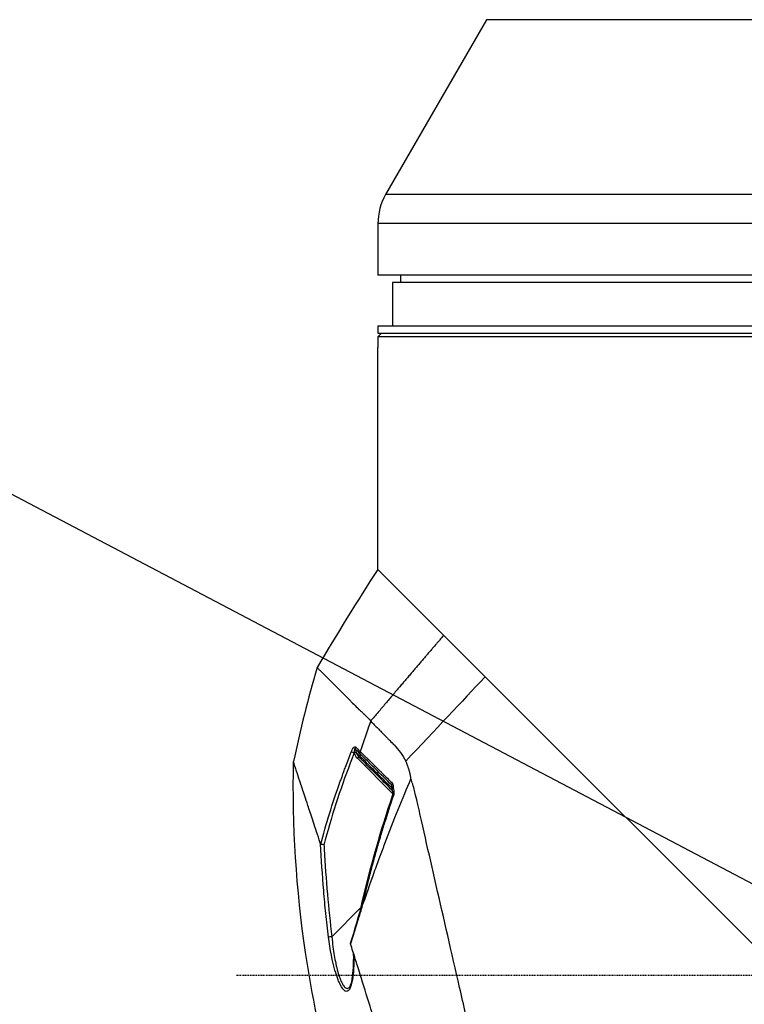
# Model space of a CAD drawing. Header units: millimetres. Extents: x 0 to 4378, y 0 to 2376.
# Tile 36 of 211: x 1389 to 1489, y 780 to 916. Entities that reach past the tile are written whole.
import ezdxf

# ---------------------------------------------------------------- set-up
doc = ezdxf.new("R2010")
doc.units = ezdxf.units.MM
doc.header["$LTSCALE"] = 0.2
doc.linetypes.add('CENTER2', pattern=[1.125, 0.75, -0.125, 0.125, -0.125])
doc.layers.add('02_Center Line', color=1, linetype='CENTER2')
doc.styles.add('Rainbow-5.0 Style', font='malgunsl.ttf')
doc.dimstyles.new('Rainbow-5.0 Style', dxfattribs={"dimtxt": 4, "dimasz": 2.5, "dimexe": 1, "dimexo": 1, "dimgap": 1, "dimtad": 1, "dimdsep": 46, "dimtxsty": 'Rainbow-5.0 Style', "dimcen": 0, "dimclrd": 251, "dimclre": 251, "dimclrt": 7, "dimazin": 3, "dimtp": 0.1, "dimtm": 0.1, "dimtfac": 0.61, "dimtmove": 0, "dimatfit": 3, "dimfxl": 1, "dimlwd": -1, "dimlwe": -1, "dimarcsym": 1})

# ---------------------------------------------------------------- blocks, each defined once
blk = doc.blocks.new('Blk$A23K1-2P24F')
for p, q in [((-248.51, 328.7), (-262.43, 304.59)), ((-126.49, 328.7), (-248.51, 328.7)), ((-112.57, 304.59), (-262.43, 304.59)), ((-111.5, 300.59), (-263.5, 300.59)), ((-263.5, 300.59), (-263.5, 293.5)), ((-111.5, 293.5), (-263.5, 293.5)), ((-260.37, 293.5), (-260.39, 292.5)), ((-113.5, 292.5), (-261.5, 292.5)), ((-261.5, 292.5), (-261.5, 286.5)), ((-263.5, 286.5), (-111.5, 286.5)), ((-263.5, 286.5), (-263.5, 285.5)), ((-263, 285.5), (-263.5, 285)), ((-263.5, 285.5), (-111.5, 285.5)), ((-111.5, 285), (-263.5, 285)), ((-263.5, 285), (-263.5, 284)), ((-263.5, 252.92), (-263.5, 283.5)), ((-263.52, 252.93), (-248.72, 238.14)), ((-248.72, 238.14), (-131.52, 120.94)), ((-264.91, 230.82), (-264.91, 230.82)), ((-265.64, 228.7), (-265.64, 228.7)), ((-267.16, 227.81), (-267.15, 227.82)), ((-267.15, 227.82), (-267.13, 227.87)), ((-266.76, 227.65), (-266.76, 227.64)), ((-261.43, 222), (-266.33, 226.9)), ((-266, 227.56), (-266.02, 227.58)), ((-265.96, 227.86), (-265.94, 227.83)), ((-265.85, 226.81), (-265.75, 226.71)), ((-265.84, 227.74), (-265.84, 227.74)), ((-265.16, 227.07), (-265.16, 227.07)), ((-265.41, 226.37), (-265.41, 226.37)), ((-265.34, 226.56), (-265.34, 226.56)), ((-261.33, 221.9), (-261.33, 221.9)), ((-269.9, 220.11), (-269.9, 220.11)), ((-269.67, 219.38), (-269.67, 219.38)), ((-270.67, 217.59), (-270.67, 217.59)), ((-269.84, 202.31), (-265.84, 206.32))]:
    blk.add_line(p, q)
for centre, radius, start, end in [((-255.5, 300.59), 8, 150, 180), ((74.18, 34.58), 402.14, 147.1128, 149.376), ((-114.79, 193.19), 163.74, 163.599, 168.2818), ((-261.04, 222.85), 0.5, 184.8925, 190.0545)]:
    blk.add_arc(centre, radius, start, end)
for centre, major_axis, ratio, start_param, end_param in [((-266.16, 228.32), (0.364, 0.343), 0.851249, 1.972857, 2.574209), ((-266.74, 227.66), (-0.465, 0.183), 0.064001, 0.48558, 1.542989), ((-266.73, 227.68), (-0.465, 0.185), 0.069561, 0.485753, 1.535597), ((-266.78, 227.63), (0.291, 0.074), 0.035929, 0.28548, 1.498842), ((-265.03, 227.92), (-1.74, 0.39), 0.879012, 0.425603, 0.946968), ((-265.56, 227.71), (0.349, 0.358), 0.840727, 1.927415, 2.529847), ((-265.54, 227.68), (0.35, 0.357), 0.839772, 1.928582, 2.53139), ((-265.46, 227.17), (-0.16, 0.605), 0.787768, 1.368927, 2.199949), ((-265.46, 227.17), (-0.16, 0.605), 0.787768, 2.199949, 2.20779), ((-261.14, 223.32), (-0.353, -0.354), 0.763332, 5.024894, 5.65401), ((-261.01, 221.62), (-0.474, 0.16), 0.062532, 5.611971, 6.283185), ((-260.93, 222.11), (-0.5, -0.006), 0.4325, 5.546887, 6.302463)]:
    blk.add_ellipse(centre, major_axis=major_axis, ratio=ratio, start_param=start_param, end_param=end_param)
blk.add_rational_spline([(-263, 285.5), (-263, 285.5), (-263, 285.5)], [1, 1.00009520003, 1.00017944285], degree=2)
for points, knots in [([(-263.5, 284), (-263.5, 283.94), (-263.5, 283.87), (-263.5, 283.75), (-263.5, 283.69), (-263.5, 283.6), (-263.5, 283.56), (-263.5, 283.51), (-263.5, 283.5), (-263.5, 283.5)], [-0.15067515, -0.15067515, -0.15067515, -0.15067515, -0.13184075, -0.13184075, -0.11300636, -0.11300636, -0.09417197, -0.09417197, -0.07533757, -0.07533757, -0.07533757, -0.07533757]), ([(-271.87, 239.43), (-271.87, 239.43), (-271.87, 239.43), (-271.87, 239.43), (-271.87, 239.42), (-271.87, 239.42), (-271.87, 239.42), (-271.86, 239.41), (-271.86, 239.41), (-271.85, 239.4), (-271.83, 239.38), (-271.8, 239.35), (-271.76, 239.31), (-271.72, 239.27), (-271.67, 239.22), (-271.62, 239.16), (-271.59, 239.13), (-271.56, 239.1), (-271.52, 239.07), (-271.5, 239.05), (-271.49, 239.03), (-271.47, 239.01), (-271.46, 239), (-271.44, 238.99), (-271.43, 238.98), (-271.42, 238.97), (-271.42, 238.96), (-271.41, 238.96), (-271.33, 238.88), (-271.25, 238.79), (-271.15, 238.7), (-270.88, 238.43), (-270.54, 238.09), (-270.13, 237.68), (-270.1, 237.65), (-270.07, 237.62), (-270.04, 237.59), (-270.03, 237.58), (-270.02, 237.57), (-270.01, 237.56), (-269.94, 237.49), (-269.86, 237.41), (-269.77, 237.32), (-269.69, 237.24), (-269.61, 237.16), (-269.52, 237.07), (-269.35, 236.9), (-269.16, 236.71), (-268.97, 236.52), (-268.78, 236.33), (-268.57, 236.12), (-268.36, 235.91), (-268.25, 235.81), (-268.15, 235.7), (-268.04, 235.59), (-267.93, 235.48), (-267.82, 235.37), (-267.71, 235.26), (-267.71, 235.26), (-267.7, 235.25), (-267.7, 235.24), (-267.58, 235.13), (-267.46, 235.01), (-267.34, 234.89), (-267.22, 234.77), (-267.1, 234.64), (-266.98, 234.52), (-266.76, 234.3), (-266.53, 234.07), (-266.3, 233.84), (-266.27, 233.81), (-266.24, 233.78), (-266.21, 233.75), (-266.21, 233.75), (-266.2, 233.75), (-266.2, 233.74), (-266.06, 233.61), (-265.93, 233.48), (-265.78, 233.35), (-265.71, 233.28), (-265.64, 233.22), (-265.57, 233.15), (-265.53, 233.12), (-265.5, 233.08), (-265.46, 233.05), (-265.44, 233.03), (-265.43, 233.01), (-265.41, 233), (-265.1, 232.71), (-264.79, 232.4), (-264.49, 232.03)], [0, 0, 0, 0, 0.015625, 0.015625, 0.015625, 0.03125, 0.03125, 0.03125, 0.0625, 0.0625, 0.0625, 0.125, 0.125, 0.125, 0.1875, 0.1875, 0.1875, 0.21875, 0.21875, 0.21875, 0.234375, 0.234375, 0.234375, 0.2450087, 0.2450087, 0.2450087, 0.25, 0.25, 0.25, 0.3125, 0.3125, 0.3125, 0.484375, 0.484375, 0.484375, 0.4966724, 0.4966724, 0.4966724, 0.5, 0.5, 0.5, 0.53125, 0.53125, 0.53125, 0.5625, 0.5625, 0.5625, 0.625, 0.625, 0.625, 0.6875, 0.6875, 0.6875, 0.71875, 0.71875, 0.71875, 0.7483362, 0.7483362, 0.7483362, 0.75, 0.75, 0.75, 0.78125, 0.78125, 0.78125, 0.8125, 0.8125, 0.8125, 0.8671875, 0.8671875, 0.8671875, 0.8741681, 0.8741681, 0.8741681, 0.875, 0.875, 0.875, 0.90625, 0.90625, 0.90625, 0.921875, 0.921875, 0.921875, 0.9296875, 0.9296875, 0.9296875, 0.9335938, 0.9335938, 0.9335938, 0.9999999, 0.9999999, 0.9999999, 0.9999999]), ([(-248.72, 238.14), (-248.74, 238.11), (-251.88, 234.77), (-255.54, 230.89), (-259.66, 226.51)], [0, 0, 0, 0, 0.0072706, 1, 1, 1, 1]), ([(-264.49, 232.03), (-264.6, 231.72), (-264.71, 231.41), (-264.82, 231.09), (-264.82, 231.08), (-264.83, 231.06), (-264.84, 231.04), (-265.21, 229.96), (-265.58, 228.89), (-265.94, 227.83)], [0, 0, 0, 0, 0.2132985, 0.2132985, 0.2132985, 0.2258875, 0.2258875, 0.2258875, 0.9642644, 0.9642644, 0.9642644, 0.9642644]), ([(-264.49, 232.03), (-264.17, 231.68), (-263.82, 231.35), (-263.34, 230.87), (-263.21, 230.73), (-263.04, 230.56), (-262.97, 230.49), (-262.72, 230.23), (-262.54, 230.04), (-262.24, 229.72), (-262.13, 229.62), (-261.82, 229.3), (-261.61, 229.09), (-261.35, 228.83), (-261.31, 228.78), (-260.97, 228.42), (-260.68, 228.09), (-260.13, 227.35), (-259.88, 226.95), (-259.66, 226.51)], [0.000003, 0.000003, 0.000003, 0.000003, 0.253792, 0.253792, 0.344585, 0.344585, 0.409772, 0.409772, 0.592583, 0.592583, 0.710596, 0.710596, 0.975391, 0.975391, 1.022672, 1.022672, 1.37488, 1.37488, 1.727862, 1.727862, 1.727862, 1.727862]), ([(-266.93, 228.28), (-266.91, 228.3), (-266.9, 228.32), (-266.89, 228.34), (-266.86, 228.37), (-266.84, 228.39), (-266.82, 228.42)], [0, 0, 0, 0, 0.3875451, 0.3875451, 0.3875451, 1, 1, 1, 1]), ([(-266.63, 228.2), (-266.67, 228.29), (-266.71, 228.24), (-266.73, 228.11), (-266.75, 227.98), (-266.76, 227.86), (-266.76, 227.65)], [0, 0, 0, 0, 0.5, 0.5, 0.5, 1, 1, 1, 1]), ([(-266.76, 227.64), (-267.49, 225.79), (-268.18, 223.92), (-268.82, 222.03), (-269.45, 220.14), (-270.04, 218.24), (-270.57, 216.32), (-270.69, 215.88), (-270.81, 215.43), (-270.93, 214.99)], [0, 0, 0, 0, 0.4482421, 0.4482421, 0.4482421, 0.8965444, 0.8965444, 0.8965444, 1, 1, 1, 1]), ([(-268.68, 223.75), (-268.61, 223.93), (-268.55, 224.09), (-268.49, 224.26), (-268.46, 224.34), (-268.43, 224.43), (-268.4, 224.51), (-268.39, 224.56), (-268.37, 224.6), (-268.36, 224.64), (-268.34, 224.69), (-268.31, 224.77), (-268.31, 224.77), (-268.3, 224.8), (-268.26, 224.9), (-268.2, 225.07), (-268.17, 225.16), (-268.13, 225.27), (-268.08, 225.4), (-268.05, 225.49), (-268, 225.6), (-267.96, 225.72), (-267.95, 225.75), (-267.94, 225.77), (-267.93, 225.79), (-267.7, 226.42), (-267.44, 227.09), (-267.16, 227.81)], [0, 0, 0, 0, 0.125, 0.125, 0.125, 0.1875, 0.1875, 0.1875, 0.21875, 0.21875, 0.21875, 0.25, 0.25, 0.25, 0.375, 0.375, 0.375, 0.440624, 0.440624, 0.440624, 0.487836, 0.487836, 0.487836, 0.5, 0.5, 0.5, 1, 1, 1, 1]), ([(-261.59, 223.2), (-262.37, 223.98), (-263.13, 224.74), (-263.88, 225.48), (-264.36, 225.96), (-264.83, 226.43), (-265.29, 226.87), (-265.53, 227.11), (-265.77, 227.34), (-266, 227.56)], [0, 0, 0, 0, 0.504059, 0.504059, 0.504059, 0.828913, 0.828913, 0.828913, 1, 1, 1, 1]), ([(-265.96, 227.17), (-265.24, 226.46), (-264.45, 225.68), (-263.65, 224.88), (-263.27, 224.5), (-262.88, 224.11), (-262.49, 223.72), (-262.17, 223.41), (-261.85, 223.08), (-261.53, 222.76)], [0, 0, 0, 0, 0.5363897, 0.5363897, 0.5363897, 0.7920963, 0.7920963, 0.7920963, 0.9994812, 0.9994812, 0.9994812, 0.9994812]), ([(-265.94, 227.83), (-265.89, 227.79), (-265.79, 227.68), (-265.61, 227.51), (-265.53, 227.43), (-265.43, 227.33), (-265.31, 227.21), (-265.25, 227.16), (-265.18, 227.1), (-265.12, 227.03), (-265.06, 226.98), (-265, 226.92), (-264.94, 226.86), (-264.92, 226.84), (-264.91, 226.83), (-264.9, 226.82), (-264.72, 226.64), (-264.54, 226.46), (-264.35, 226.28), (-264.26, 226.19), (-264.17, 226.1), (-264.08, 226.01), (-264.03, 225.96), (-263.98, 225.92), (-263.94, 225.87), (-263.91, 225.85), (-263.89, 225.83), (-263.87, 225.81), (-263.85, 225.79), (-263.82, 225.76), (-263.8, 225.75), (-263.8, 225.74), (-263.8, 225.74), (-263.8, 225.74), (-263.78, 225.72), (-263.72, 225.67), (-263.63, 225.58), (-263.58, 225.53), (-263.53, 225.47), (-263.46, 225.41), (-263.43, 225.38), (-263.39, 225.34), (-263.36, 225.3), (-263.32, 225.27), (-263.26, 225.21), (-263.23, 225.18), (-263.12, 225.07), (-263.01, 224.97), (-262.92, 224.87), (-262.87, 224.83), (-262.83, 224.78), (-262.78, 224.74), (-262.74, 224.7), (-262.72, 224.68), (-262.66, 224.62), (-262.22, 224.18), (-261.83, 223.8), (-261.51, 223.47)], [0.0000011, 0.0000011, 0.0000011, 0.0000011, 0.125, 0.125, 0.125, 0.1875, 0.1875, 0.1875, 0.21875, 0.21875, 0.21875, 0.2433642, 0.2433642, 0.2433642, 0.25, 0.25, 0.25, 0.375, 0.375, 0.375, 0.4375, 0.4375, 0.4375, 0.46875, 0.46875, 0.46875, 0.484375, 0.484375, 0.484375, 0.4962257, 0.4962257, 0.4962257, 0.5, 0.5, 0.5, 0.5625, 0.5625, 0.5625, 0.59375, 0.59375, 0.59375, 0.609375, 0.609375, 0.609375, 0.625, 0.625, 0.625, 0.6875, 0.6875, 0.6875, 0.71875, 0.71875, 0.71875, 0.75, 0.75, 0.75, 1, 1, 1, 1]), ([(-261.47, 222.43), (-261.48, 222.45), (-261.5, 222.46), (-261.52, 222.48), (-262.11, 223.08), (-262.7, 223.66), (-263.27, 224.24), (-263.34, 224.3), (-263.4, 224.36), (-263.46, 224.43), (-263.97, 224.93), (-264.47, 225.44), (-264.96, 225.92), (-265.23, 226.19), (-265.49, 226.46), (-265.74, 226.71)], [0.0857594, 0.0857594, 0.0857594, 0.0857594, 0.0963186, 0.0963186, 0.0963186, 0.4577414, 0.4577414, 0.4577414, 0.4970078, 0.4970078, 0.4970078, 0.8192496, 0.8192496, 0.8192496, 0.9999999, 0.9999999, 0.9999999, 0.9999999]), ([(-264.29, 165.81), (-268.63, 176.82), (-271.73, 188.41), (-274.76, 208.82), (-275.31, 217.66), (-275.12, 226.45)], [0, 0, 0, 0, 3.552689, 3.552689, 6.190265, 6.190265, 6.190265, 6.190265]), ([(-271.39, 215.09), (-271.46, 215.28), (-271.52, 215.47), (-271.58, 215.66), (-271.92, 216.68), (-272.22, 217.58), (-272.48, 218.38), (-272.73, 219.14), (-272.96, 219.81), (-273.15, 220.4), (-273.46, 221.35), (-273.71, 222.1), (-273.91, 222.7), (-273.92, 222.72), (-273.92, 222.74), (-273.93, 222.77), (-273.97, 222.87), (-274, 222.97), (-274.03, 223.06), (-274.04, 223.11), (-274.06, 223.15), (-274.07, 223.2), (-274.08, 223.22), (-274.09, 223.24), (-274.1, 223.26), (-274.1, 223.29), (-274.1, 223.29), (-274.12, 223.33), (-274.32, 223.93), (-274.47, 224.39), (-274.59, 224.75), (-274.65, 224.93), (-274.7, 225.09), (-274.74, 225.22), (-274.76, 225.29), (-274.78, 225.36), (-274.8, 225.42), (-274.8, 225.42), (-274.8, 225.43), (-274.81, 225.43), (-274.81, 225.46), (-274.82, 225.48), (-274.83, 225.5), (-274.83, 225.51), (-274.84, 225.53), (-274.84, 225.54), (-274.84, 225.55), (-274.84, 225.55), (-274.85, 225.56), (-274.85, 225.57), (-274.85, 225.57), (-274.85, 225.58), (-274.97, 225.95), (-275.04, 226.15), (-275.07, 226.28), (-275.11, 226.41), (-275.13, 226.44), (-275.12, 226.45)], [0, 0, 0, 0, 0.021453, 0.021453, 0.021453, 0.138544, 0.138544, 0.138544, 0.25, 0.25, 0.25, 0.430439, 0.430439, 0.430439, 0.4375, 0.4375, 0.4375, 0.46875, 0.46875, 0.46875, 0.484375, 0.484375, 0.484375, 0.492188, 0.492188, 0.492188, 0.5, 0.5, 0.5, 0.625, 0.625, 0.625, 0.6875, 0.6875, 0.6875, 0.71875, 0.71875, 0.71875, 0.721994, 0.721994, 0.721994, 0.734375, 0.734375, 0.734375, 0.742188, 0.742188, 0.742188, 0.746094, 0.746094, 0.746094, 0.75, 0.75, 0.75, 0.875, 0.875, 0.875, 1, 1, 1, 1]), ([(-258.94, 224.08), (-258.94, 224.11), (-258.95, 224.14), (-258.95, 224.18), (-258.96, 224.22), (-258.96, 224.26), (-258.97, 224.3), (-258.97, 224.32), (-258.98, 224.33), (-258.98, 224.35), (-258.98, 224.37), (-258.99, 224.39), (-258.99, 224.41), (-259, 224.45), (-259, 224.49), (-259.01, 224.53), (-259.02, 224.57), (-259.03, 224.61), (-259.03, 224.65), (-259.05, 224.72), (-259.07, 224.8), (-259.09, 224.88), (-259.12, 225.03), (-259.16, 225.17), (-259.2, 225.31), (-259.25, 225.46), (-259.29, 225.6), (-259.34, 225.73), (-259.36, 225.79), (-259.38, 225.85), (-259.4, 225.91), (-259.42, 225.94), (-259.43, 225.98), (-259.45, 226.02), (-259.46, 226.06), (-259.48, 226.1), (-259.49, 226.13), (-259.55, 226.26), (-259.6, 226.39), (-259.66, 226.51)], [0, 0, 0, 0, 0.0336168, 0.0336168, 0.0336168, 0.0765447, 0.0765447, 0.0765447, 0.0980554, 0.0980554, 0.0980554, 0.1195966, 0.1195966, 0.1195966, 0.1627694, 0.1627694, 0.1627694, 0.2060599, 0.2060599, 0.2060599, 0.2929807, 0.2929807, 0.2929807, 0.4680841, 0.4680841, 0.4680841, 0.6446699, 0.6446699, 0.6446699, 0.7201354, 0.7201354, 0.7201354, 0.7716931, 0.7716931, 0.7716931, 0.8223635, 0.8223635, 0.8223635, 0.9999997, 0.9999997, 0.9999997, 0.9999997]), ([(-265.79, 206.09), (-265.15, 207.95), (-264.55, 209.65), (-264, 211.18), (-263.73, 211.94), (-263.46, 212.68), (-263.22, 213.32), (-263.1, 213.64), (-262.98, 213.95), (-262.87, 214.26), (-262.81, 214.41), (-262.76, 214.56), (-262.7, 214.71), (-262.67, 214.78), (-262.65, 214.85), (-262.62, 214.93), (-262.59, 215), (-262.58, 215.04), (-262.54, 215.14), (-261.29, 218.44), (-260.07, 221.45), (-258.94, 224.08)], [0, 0, 0, 0, 0.25, 0.25, 0.25, 0.375, 0.375, 0.375, 0.4375, 0.4375, 0.4375, 0.46875, 0.46875, 0.46875, 0.484375, 0.484375, 0.484375, 0.5, 0.5, 0.5, 1, 1, 1, 1]), ([(-235.42, 121.93), (-235.43, 121.93), (-235.46, 122.1), (-235.61, 122.78), (-235.73, 123.28), (-235.99, 124.38), (-236.1, 124.9), (-236.31, 125.82), (-236.39, 126.17), (-236.71, 127.57), (-236.98, 128.74), (-237.45, 130.79), (-237.64, 131.6), (-237.94, 132.9), (-238.05, 133.37), (-238.41, 134.94), (-238.68, 136.1), (-239.41, 139.31), (-239.9, 141.47), (-240.78, 145.32), (-241.15, 146.9), (-242.23, 151.6), (-242.96, 154.83), (-243.78, 158.41), (-243.81, 158.53), (-244.02, 159.45), (-244.2, 160.27), (-244.49, 161.51), (-244.59, 161.93), (-244.79, 162.82), (-244.89, 163.28), (-245.21, 164.65), (-245.42, 165.61), (-246.05, 168.35), (-246.47, 170.17), (-246.99, 172.43), (-247.09, 172.88), (-247.8, 176.01), (-248.58, 179.44), (-249.95, 185.37), (-250.36, 187.16), (-251.34, 191.39), (-251.89, 193.81), (-253.55, 201.06), (-254.63, 205.74), (-256.16, 212.46), (-256.67, 214.65), (-257.62, 218.92), (-258.04, 220.86), (-258.52, 222.71), (-258.61, 223.05), (-258.78, 223.6), (-258.85, 223.85), (-258.94, 224.08)], [0.000001, 0.000001, 0.000001, 0.000001, 0.803284, 0.803284, 1.606343, 1.606343, 2.137795, 2.137795, 2.439651, 2.439651, 3.248814, 3.248814, 3.708984, 3.708984, 3.95351, 3.95351, 4.51196, 4.51196, 5.419251, 5.419251, 6.005373, 6.005373, 7.11953, 7.11953, 7.155889, 7.155889, 7.416411, 7.416411, 7.549591, 7.549591, 7.694559, 7.694559, 7.975591, 7.975591, 8.495178, 8.495178, 8.62263, 8.62263, 9.382211, 9.382211, 9.711844, 9.711844, 10.163914, 10.163914, 11.057416, 11.057416, 11.507138, 11.507138, 11.975231, 11.975231, 12.049125, 12.049125, 12.107072, 12.107072, 12.107072, 12.107072]), ([(-261.41, 222.99), (-261.43, 222.97), (-261.46, 222.95), (-261.48, 222.93), (-261.5, 222.92), (-261.52, 222.88), (-261.53, 222.87), (-261.53, 222.86), (-261.53, 222.84), (-261.53, 222.81)], [0.0266752, 0.0266752, 0.0266752, 0.0266752, 0.25, 0.25, 0.25, 0.5, 0.5, 0.5, 0.7387304, 0.7387304, 0.7387304, 0.7387304]), ([(-261.43, 222.11), (-261.43, 222.21), (-261.45, 222.31), (-261.48, 222.52), (-261.5, 222.64), (-261.53, 222.76)], [0, 0, 0, 0, 0.03794103, 0.03794103, 0.08089628, 0.08089628, 0.08089628, 0.08089628]), ([(-261.51, 223.47), (-261.46, 223.43), (-261.43, 223.33), (-261.42, 223.26), (-261.42, 223.23), (-261.41, 223.22), (-261.41, 223.13), (-261.4, 223.04), (-261.4, 223), (-261.41, 222.99)], [0, 0, 0, 0, 0.5, 0.5, 0.5, 0.75, 0.75, 0.75, 1, 1, 1, 1]), ([(-261.41, 222.99), (-261.4, 222.86), (-261.37, 222.75), (-261.33, 222.51), (-261.31, 222.38), (-261.3, 222.25)], [0.00011517, 0.00011517, 0.00011517, 0.00011517, 0.04335737, 0.04335737, 0.08875291, 0.08875291, 0.08875291, 0.08875291]), ([(-261.37, 221.77), (-261.79, 220.52), (-262.19, 219.29), (-262.76, 217.47), (-262.94, 216.86), (-263.21, 215.97), (-263.3, 215.67), (-263.47, 215.08), (-263.56, 214.75), (-263.79, 213.96), (-263.95, 213.37), (-264.21, 212.44), (-264.29, 212.13), (-264.46, 211.48), (-264.56, 211.12), (-264.96, 209.55), (-265.26, 208.32), (-265.54, 207.1)], [0, 0, 0, 0, 0.25, 0.25, 0.375, 0.375, 0.4375, 0.4375, 0.5, 0.5, 0.625, 0.625, 0.6875, 0.6875, 0.75, 0.75, 1, 1, 1, 1]), ([(-261.47, 221.79), (-261.47, 221.81), (-261.46, 221.84), (-261.44, 221.91), (-261.44, 221.95), (-261.43, 222.02), (-261.43, 222.06), (-261.43, 222.1)], [0.00043372, 0.00043372, 0.00043372, 0.00043372, 0.00917456, 0.00917456, 0.02161262, 0.02161262, 0.03543785, 0.03543785, 0.03543785, 0.03543785]), ([(-261.3, 222.25), (-261.29, 222.2), (-261.3, 222.14), (-261.3, 222.09), (-261.31, 221.98), (-261.33, 221.87), (-261.37, 221.77)], [0.0000505, 0.0000505, 0.0000505, 0.0000505, 0.3554971, 0.3554971, 0.3554971, 1, 1, 1, 1]), ([(-271.39, 215.09), (-271.39, 215.08), (-271.39, 215.07), (-271.38, 215.06), (-271.38, 215.06), (-271.37, 215.05), (-271.37, 215.05)], [0.0008495, 0.0008495, 0.0008495, 0.0008495, 0.6001374, 0.6001374, 0.6001374, 1, 1, 1, 1]), ([(-270.3, 202.27), (-270.44, 203.36), (-270.56, 204.44), (-270.67, 205.51), (-270.78, 206.57), (-270.88, 207.58), (-270.97, 208.67), (-271.15, 210.84), (-271.29, 212.98), (-271.39, 215.09)], [0.000043, 0.000043, 0.000043, 0.000043, 0.25, 0.25, 0.25, 0.5, 0.5, 0.5, 0.9999876, 0.9999876, 0.9999876, 0.9999876]), ([(-270.93, 214.99), (-270.94, 214.99), (-271.01, 215), (-271.06, 215), (-271.12, 215.01), (-271.15, 215.02), (-271.19, 215.02), (-271.2, 215.02), (-271.21, 215.02), (-271.23, 215.03), (-271.29, 215.04), (-271.34, 215.04), (-271.37, 215.05)], [0, 0, 0, 0, 0.25, 0.25, 0.25, 0.5, 0.5, 0.5, 0.5693156, 0.5693156, 0.5693156, 0.9999766, 0.9999766, 0.9999766, 0.9999766]), ([(-270.93, 214.99), (-270.92, 214.86), (-270.91, 214.72), (-270.91, 214.59), (-270.9, 214.51), (-270.9, 214.43), (-270.89, 214.36), (-270.78, 212.3), (-270.64, 210.24), (-270.46, 208.18), (-270.29, 206.22), (-270.08, 204.26), (-269.84, 202.31)], [0, 0, 0, 0, 0.0313514, 0.0313514, 0.0313514, 0.0497943, 0.0497943, 0.0497943, 0.536318, 0.536318, 0.536318, 0.9999987, 0.9999987, 0.9999987, 0.9999987]), ([(-265.79, 206.09), (-265.84, 205.94), (-265.89, 205.79), (-265.98, 205.5), (-266.02, 205.35), (-266.06, 205.22), (-266.09, 205.12), (-266.12, 205.02), (-266.12, 205), (-266.15, 204.9), (-266.28, 204.49), (-266.39, 204.13), (-266.52, 203.71), (-266.78, 202.87), (-267.03, 202.09), (-267.27, 201.34)], [0, 0, 0, 0, 0.125, 0.125, 0.125, 0.1875, 0.1875, 0.1875, 0.25, 0.25, 0.25, 0.5, 0.5, 0.5, 1, 1, 1, 1]), ([(-269.84, 202.31), (-269.9, 202.3), (-270.02, 202.29), (-270.14, 202.28), (-270.25, 202.27), (-270.29, 202.27), (-270.3, 202.27)], [0, 0, 0, 0, 0.497735, 0.497735, 0.497735, 1, 1, 1, 1]), ([(-266.82, 199.89), (-266.81, 199.16), (-266.82, 198.5), (-266.85, 197.92), (-266.87, 197.59), (-266.89, 197.28), (-266.93, 197), (-266.95, 196.75), (-266.98, 196.55), (-267.02, 196.32), (-267.03, 196.29), (-267.03, 196.26), (-267.04, 196.23), (-267.09, 195.96), (-267.15, 195.73), (-267.21, 195.54), (-267.27, 195.34), (-267.34, 195.2), (-267.42, 195.06), (-267.59, 194.8), (-267.77, 194.72), (-267.98, 194.82), (-267.99, 194.82), (-267.99, 194.82), (-268, 194.83), (-268.21, 194.93), (-268.46, 195.25), (-268.69, 195.72), (-268.79, 195.92), (-268.89, 196.14), (-268.98, 196.39), (-269.12, 196.73), (-269.24, 197.1), (-269.36, 197.5), (-269.37, 197.51), (-269.37, 197.53), (-269.37, 197.54), (-269.78, 198.92), (-270.09, 200.57), (-270.3, 202.27)], [0.0138666, 0.0138666, 0.0138666, 0.0138666, 0.125, 0.125, 0.125, 0.1875, 0.1875, 0.1875, 0.2425836, 0.2425836, 0.2425836, 0.25, 0.25, 0.25, 0.3125, 0.3125, 0.3125, 0.375, 0.375, 0.375, 0.4972142, 0.4972142, 0.4972142, 0.5, 0.5, 0.5, 0.6247954, 0.6247954, 0.6247954, 0.6777163, 0.6777163, 0.6777163, 0.75, 0.75, 0.75, 0.752169, 0.752169, 0.752169, 1, 1, 1, 1]), ([(-269.84, 202.31), (-269.76, 201.35), (-269.64, 200.48), (-269.45, 199.33), (-269.38, 198.98), (-269.28, 198.49), (-269.24, 198.33), (-269.19, 198.11), (-269.17, 198.04), (-269.14, 197.9), (-269.13, 197.85), (-268.91, 197.01), (-268.69, 196.41), (-268.37, 195.77), (-268.27, 195.6), (-268.06, 195.34), (-267.95, 195.25), (-267.7, 195.16), (-267.55, 195.2), (-267.41, 195.36)], [0, 0, 0, 0, 0.125, 0.125, 0.1875, 0.1875, 0.21875, 0.21875, 0.234375, 0.234375, 0.25, 0.25, 0.375, 0.375, 0.4375, 0.4375, 0.5, 0.5, 0.6057193, 0.6057193, 0.6057193, 0.6057193]), ([(-267.27, 201.34), (-267.28, 201.36), (-267.28, 201.37), (-267.28, 201.39), (-267.29, 201.39), (-267.29, 201.4)], [0.00000097, 0.00000097, 0.00000097, 0.00000097, 0.00651642, 0.00651642, 0.01280333, 0.01280333, 0.01280333, 0.01280333]), ([(-243.83, 126.46), (-243.83, 126.46), (-243.85, 126.52), (-243.92, 126.75), (-243.97, 126.91), (-244.16, 127.52), (-244.35, 128.11), (-244.74, 129.35), (-244.91, 129.93), (-245.92, 133.13), (-247.06, 136.8), (-248.68, 141.96), (-248.87, 142.55), (-249.24, 143.76), (-249.44, 144.37), (-250.42, 147.51), (-251.27, 150.23), (-252.27, 153.44), (-252.38, 153.78), (-252.55, 154.31), (-252.6, 154.49), (-252.71, 154.85), (-252.77, 155.02), (-252.88, 155.36), (-252.93, 155.52), (-253, 155.77), (-253.03, 155.86), (-253.11, 156.11), (-253.16, 156.28), (-253.32, 156.79), (-253.43, 157.13), (-253.98, 158.89), (-254.43, 160.32), (-255.35, 163.26), (-255.82, 164.77), (-257.25, 169.34), (-258.22, 172.45), (-259.37, 176.13), (-259.55, 176.69), (-261.04, 181.46), (-262.36, 185.65), (-263.95, 190.73), (-264.26, 191.74), (-265.05, 194.26), (-265.49, 195.68), (-266.24, 198.05), (-266.41, 198.6), (-266.83, 199.94), (-267.05, 200.64), (-267.27, 201.34)], [-7.911427, -7.911427, -7.911427, -7.911427, -7.6304, -7.6304, -7.349999, -7.349999, -6.782519, -6.782519, -6.40301, -6.40301, -4.894446, -4.894446, -4.70506, -4.70506, -4.514854, -4.514854, -3.758805, -3.758805, -3.670348, -3.670348, -3.621492, -3.621492, -3.578748, -3.578748, -3.537091, -3.537091, -3.517173, -3.517173, -3.477853, -3.477853, -3.398764, -3.398764, -3.074787, -3.074787, -2.741848, -2.741848, -2.075492, -2.075492, -1.955302, -1.955302, -1.050361, -1.050361, -0.824935, -0.824935, -0.477336, -0.477336, -0.250163, -0.250163, -0.000001, -0.000001, -0.000001, -0.000001]), ([(-267.41, 195.37), (-267.36, 195.42), (-267.28, 195.57), (-267.14, 195.99), (-267.08, 196.27), (-266.95, 197.01), (-266.9, 197.52), (-266.84, 198.66), (-266.83, 199.3), (-266.84, 199.97)], [0, 0, 0, 0, 0.1599459, 0.1599459, 0.3127977, 0.3127977, 0.5241051, 0.5241051, 0.7475186, 0.7475186, 0.7475186, 0.7475186])]:
    blk.add_open_spline(points, degree=3, knots=knots)
blk.add_rational_spline([(-254.43, 243.85), (-254.45, 243.83), (-257.43, 240.37), (-260.78, 236.43), (-264.49, 232.03)], [1.00000040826, 1.0000002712, 0.999981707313, 0.999981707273, 0.999999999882], degree=3, knots=[0, 0, 0, 0, 0.0073314, 0.9999979, 0.9999979, 0.9999979, 0.9999979])
for points in [[(-267.13, 227.87), (-267.08, 228.01), (-267.01, 228.15), (-266.93, 228.28)], [(-266.82, 228.42), (-266.72, 228.51), (-266.64, 228.54), (-266.57, 228.47)], [(-266.02, 227.58), (-266.23, 227.78), (-266.43, 227.99), (-266.63, 228.2)], [(-266.63, 228.2), (-266.58, 228.03), (-266.54, 227.87), (-266.51, 227.71)], [(-266.57, 228.47), (-266.36, 228.25), (-266.16, 228.04), (-265.96, 227.86)], [(-266.51, 227.71), (-266.45, 227.53), (-266.34, 227.31), (-266.14, 227.1)], [(-266.51, 227.71), (-266.32, 227.53), (-266.14, 227.36), (-265.96, 227.17)], [(-266.33, 226.9), (-266.23, 227.01), (-266.13, 227.1), (-266.13, 227.1)], [(-266.14, 227.1), (-266.13, 227.1), (-266.13, 227.1), (-266.13, 227.1)], [(-266.13, 227.1), (-266.13, 227.1), (-266.13, 227.1), (-266.13, 227.1)], [(-265.85, 226.81), (-265.95, 226.91), (-266.04, 227.01), (-266.13, 227.1)], [(-266.02, 227.58), (-266, 227.44), (-265.98, 227.31), (-265.96, 227.17)], [(-271.37, 215.05), (-270.66, 217.76), (-269.78, 220.65), (-268.68, 223.75)], [(-261.55, 223.02), (-261.55, 223.1), (-261.56, 223.17), (-261.59, 223.2)], [(-261.53, 222.78), (-261.57, 222.93), (-261.59, 223.08), (-261.59, 223.2)], [(-261.55, 223.02), (-261.55, 223.02), (-261.55, 223.02), (-261.55, 223.02)], [(-261.53, 222.82), (-261.54, 222.89), (-261.54, 222.96), (-261.55, 223.02)], [(-261.42, 222.98), (-261.49, 222.91), (-261.53, 222.83), (-261.52, 222.76)], [(-261.53, 222.81), (-261.53, 222.81), (-261.53, 222.81), (-261.53, 222.81)], [(-261.41, 222.99), (-261.41, 222.99), (-261.41, 222.98), (-261.42, 222.98)], [(-265.65, 207.1), (-264.51, 212.06), (-263.1, 216.96), (-261.48, 221.78)], [(-267.28, 201.41), (-266.67, 203.27), (-266.09, 205.18), (-265.65, 207.1)], [(-265.54, 207.1), (-265.62, 206.77), (-265.7, 206.44), (-265.79, 206.09)], [(-265.54, 207.1), (-265.6, 207.11), (-265.64, 207.11), (-265.64, 207.1)], [(-267.29, 201.4), (-267.29, 201.4), (-267.29, 201.41), (-267.28, 201.41)]]:
    blk.add_open_spline(points, degree=3)
at = {"layer": '02_Center Line'}
blk.add_line((-282.97, 197), (87.58, 197), dxfattribs=at)

msp = doc.modelspace()

# ---------------------------------------------------------------- block references
msp.add_blockref('Blk$A23K1-2P24F', (1702.169, 587.414))

# ---------------------------------------------------------------- leaders
at = {"annotation_type": 0, "has_hookline": 1, "hookline_direction": 1, "text_width": 145.327}
msp.add_leader([(1514.26, 784.398), (1364.067, 863.366), (1351.567, 863.366)], dimstyle='Rainbow-5.0 Style', override={"dimscale": 5, "dimgap": 1, "dimtad": 1}, dxfattribs=at)

doc.saveas('drawing.dxf')
